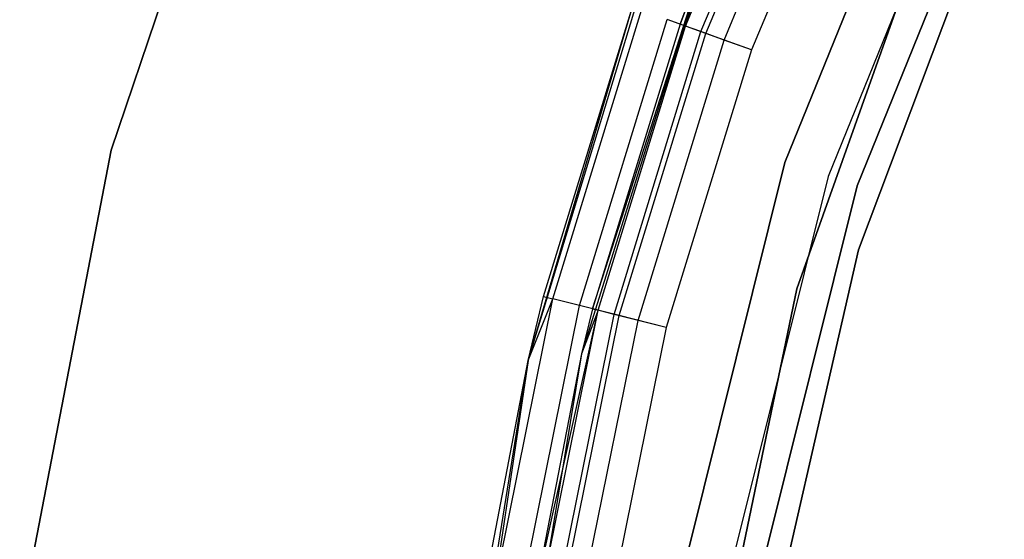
# Model space of a CAD drawing. Extents: x -28.1 to 0, y 0 to 28.1.
# Tile 46 of 215: x -16.81 to -16.043, y 14.476 to 14.881. Entities that reach past the tile are written whole.
import ezdxf

# ---------------------------------------------------------------- set-up
doc = ezdxf.new("R2010")
doc.units = 0
doc.header["$MEASUREMENT"] = 0
doc.layers.get('0').update_dxf_attribs({"color": 13, "linetype": 'CONTINUOUS'})

# ---------------------------------------------------------------- blocks, each defined once
blk = doc.blocks.new('ORTO_VIII_Z_ZAROWKA_OKAPO0')
at = {"color": 0}
for p, q in [((11.67153, 15.04069, 63.76495), (11.79234, 15.3969, 63.76495)), ((11.79234, 15.3969, 63.73345), (11.67153, 15.04069, 63.73345)), ((11.67153, 15.04069, 63.76495), (11.79234, 15.3969, 63.76495)), ((11.79234, 15.3969, 63.73345), (11.67153, 15.04069, 63.73345)), ((12.11845, 15.13721, 64.73243), (12.20768, 15.35069, 64.73243)), ((12.11845, 15.13721, 64.73243), (12.20768, 15.35069, 64.73243)), ((12.13048, 15.13286, 64.75159), (12.21923, 15.34518, 64.75159)), ((12.13048, 15.13286, 64.75159), (12.21923, 15.34518, 64.75159)), ((12.13433, 15.13147, 64.80076), (12.22293, 15.34341, 64.80076)), ((12.13433, 15.13147, 64.80076), (12.22293, 15.34341, 64.80076)), ((12.1485, 15.12635, 64.76439), (12.23653, 15.33693, 64.76439)), ((12.1485, 15.12635, 64.76439), (12.23653, 15.33693, 64.76439)), ((12.25693, 15.3272, 64.80825), (12.16976, 15.11866, 64.80825)), ((12.25693, 15.3272, 64.76888), (12.16976, 15.11866, 64.76888)), ((12.25693, 15.3272, 64.80825), (12.16976, 15.11866, 64.80825)), ((12.25693, 15.3272, 64.76888), (12.16976, 15.11866, 64.76888)), ((12.19588, 15.03104, 2.01962), (12.31347, 15.32209, 2.01962)), ((12.31347, 15.32209, 0.64167), (12.19588, 15.03104, 0.64167)), ((12.19588, 15.03104, 2.01962), (12.31347, 15.32209, 2.01962)), ((12.31347, 15.32209, 0.64167), (12.19588, 15.03104, 0.64167)), ((12.34532, 15.30656, 0.64167), (12.22958, 15.02009, 0.64167)), ((12.34532, 15.30656, 0.64167), (12.22958, 15.02009, 0.64167)), ((12.34532, 15.30656, 0.70072), (12.22958, 15.02009, 0.70072)), ((12.34532, 15.30656, 0.70072), (12.22958, 15.02009, 0.70072)), ((12.25204, 15.0128, 0.70072), (12.36655, 15.2962, 0.70072)), ((12.36655, 15.2962, 2.01962), (12.25204, 15.0128, 2.01962)), ((12.36655, 15.2962, 2.01962), (12.25204, 15.0128, 2.01962)), ((12.25204, 15.0128, 0.70072), (12.36655, 15.2962, 0.70072)), ((12.35779, 15.24081, 1.96056), (12.25297, 14.96304, 1.96056)), ((12.25297, 14.96304, 2.01962), (12.35779, 15.24081, 2.01962)), ((12.25297, 14.96304, 2.01962), (12.35779, 15.24081, 2.01962)), ((12.35779, 15.24081, 1.96056), (12.25297, 14.96304, 1.96056)), ((12.20521, 14.93271, 0.70072), (12.30634, 15.21726, 0.70072)), ((12.30634, 15.21726, 0.64167), (12.20521, 14.93271, 0.64167)), ((12.20521, 14.93271, 0.70072), (12.30634, 15.21726, 0.70072)), ((12.30634, 15.21726, 0.64167), (12.20521, 14.93271, 0.64167)), ((12.136, 15.19662, 63.76495), (12.0376, 14.88209, 63.76495)), ((12.136, 15.19662, 63.76495), (12.0376, 14.88209, 63.76495)), ((12.04621, 14.91712, 64.70983), (12.136, 15.19662, 63.76495)), ((12.04621, 14.91712, 64.70983), (12.136, 15.19662, 63.76495)), ((12.136, 15.19662, 64.70983), (12.11422, 15.13874, 64.70983)), ((12.11422, 15.13874, 64.70983), (12.136, 15.19662, 63.76495)), ((12.11422, 15.13874, 64.70983), (12.136, 15.19662, 63.76495)), ((12.136, 15.19662, 64.70983), (12.11422, 15.13874, 64.70983)), ((12.136, 15.19662, 64.70983), (12.11845, 15.13721, 64.73243)), ((12.136, 15.19662, 64.70983), (12.11845, 15.13721, 64.73243)), ((11.99597, 14.877, 63.76495), (12.09146, 15.19056, 63.76495)), ((11.99597, 14.877, 63.76495), (12.09146, 15.19056, 63.76495)), ((11.99597, 14.877, 63.76495), (12.07719, 15.15212, 64.70983)), ((11.99597, 14.877, 63.76495), (12.07719, 15.15212, 64.70983)), ((12.00805, 14.92681, 64.70983), (12.07719, 15.15212, 64.70983)), ((12.00805, 14.92681, 64.70983), (12.07719, 15.15212, 64.70983)), ((12.01531, 14.92497, 64.74749), (12.08424, 15.14957, 64.74749)), ((12.01531, 14.92497, 64.74749), (12.08424, 15.14957, 64.74749)), ((12.03599, 14.91972, 64.77942), (12.1043, 15.14232, 64.77942)), ((12.03599, 14.91972, 64.77942), (12.1043, 15.14232, 64.77942)), ((12.13433, 15.13147, 64.80076), (12.1043, 15.14232, 64.77942)), ((12.13433, 15.13147, 64.80076), (12.1043, 15.14232, 64.77942)), ((12.11422, 15.13874, 64.70983), (12.04621, 14.91712, 64.70983)), ((12.11422, 15.13874, 64.70983), (12.04621, 14.91712, 64.70983)), ((12.05057, 14.91602, 64.73243), (12.11845, 15.13721, 64.73243)), ((12.05057, 14.91602, 64.73243), (12.11845, 15.13721, 64.73243)), ((12.06297, 14.91287, 64.75159), (12.13048, 15.13286, 64.75159)), ((12.06297, 14.91287, 64.75159), (12.13048, 15.13286, 64.75159)), ((12.11845, 15.13721, 64.73243), (12.11422, 15.13874, 64.70983)), ((12.11845, 15.13721, 64.73243), (12.11422, 15.13874, 64.70983)), ((12.13048, 15.13286, 64.75159), (12.11845, 15.13721, 64.73243)), ((12.13048, 15.13286, 64.75159), (12.11845, 15.13721, 64.73243)), ((12.1485, 15.12635, 64.76439), (12.13048, 15.13286, 64.75159)), ((12.1485, 15.12635, 64.76439), (12.13048, 15.13286, 64.75159)), ((12.06694, 14.91186, 64.80076), (12.13433, 15.13147, 64.80076)), ((12.06694, 14.91186, 64.80076), (12.13433, 15.13147, 64.80076)), ((12.08154, 14.90815, 64.76439), (12.1485, 15.12635, 64.76439)), ((12.08154, 14.90815, 64.76439), (12.1485, 15.12635, 64.76439)), ((12.16976, 15.11866, 64.80825), (12.13433, 15.13147, 64.80076)), ((12.16976, 15.11866, 64.80825), (12.13433, 15.13147, 64.80076)), ((12.16976, 15.11866, 64.76888), (12.1485, 15.12635, 64.76439)), ((12.16976, 15.11866, 64.76888), (12.1485, 15.12635, 64.76439)), ((12.16976, 15.11866, 64.80825), (12.10345, 14.90259, 64.80825)), ((12.16976, 15.11866, 64.76888), (12.10345, 14.90259, 64.76888)), ((12.16976, 15.11866, 64.80825), (12.10345, 14.90259, 64.80825)), ((12.16976, 15.11866, 64.76888), (12.10345, 14.90259, 64.76888)), ((11.60036, 14.67134, 63.76495), (11.67153, 15.04069, 63.76495)), ((11.67153, 15.04069, 63.73345), (11.60036, 14.67134, 63.73345)), ((11.60036, 14.67134, 63.76495), (11.67153, 15.04069, 63.76495)), ((11.67153, 15.04069, 63.73345), (11.60036, 14.67134, 63.73345)), ((11.67153, 15.04069, 63.76495), (11.67153, 15.04069, 63.73345)), ((11.67153, 15.04069, 63.76495), (11.67153, 15.04069, 63.73345)), ((12.11994, 14.72646, 2.01962), (12.19588, 15.03104, 2.01962)), ((12.19588, 15.03104, 0.64167), (12.11994, 14.72646, 0.64167)), ((12.11994, 14.72646, 2.01962), (12.19588, 15.03104, 2.01962)), ((12.19588, 15.03104, 0.64167), (12.11994, 14.72646, 0.64167)), ((12.19588, 15.03104, 2.01962), (12.19588, 15.03104, 0.64167)), ((12.19588, 15.03104, 2.01962), (12.19588, 15.03104, 0.64167)), ((12.22958, 15.02009, 0.64167), (12.15483, 14.72031, 0.64167)), ((12.22958, 15.02009, 0.64167), (12.15483, 14.72031, 0.64167)), ((12.22958, 15.02009, 0.70072), (12.15483, 14.72031, 0.70072)), ((12.22958, 15.02009, 0.70072), (12.15483, 14.72031, 0.70072)), ((12.22958, 15.02009, 0.64167), (12.22958, 15.02009, 0.70072)), ((12.22958, 15.02009, 0.64167), (12.22958, 15.02009, 0.70072)), ((12.1781, 14.71621, 0.70072), (12.25204, 15.0128, 0.70072)), ((12.25204, 15.0128, 2.01962), (12.1781, 14.71621, 2.01962)), ((12.25204, 15.0128, 2.01962), (12.1781, 14.71621, 2.01962)), ((12.1781, 14.71621, 0.70072), (12.25204, 15.0128, 0.70072)), ((12.25204, 15.0128, 0.70072), (12.25204, 15.0128, 2.01962)), ((12.25204, 15.0128, 0.70072), (12.25204, 15.0128, 2.01962)), ((12.25297, 14.96304, 1.96056), (12.18695, 14.67359, 1.96056)), ((12.18695, 14.67359, 2.01962), (12.25297, 14.96304, 2.01962)), ((12.18695, 14.67359, 2.01962), (12.25297, 14.96304, 2.01962)), ((12.25297, 14.96304, 1.96056), (12.18695, 14.67359, 1.96056)), ((12.25297, 14.96304, 1.96056), (12.25297, 14.96304, 2.01962)), ((12.25297, 14.96304, 1.96056), (12.25297, 14.96304, 2.01962)), ((11.99597, 14.877, 63.76495), (12.00805, 14.92681, 64.70983)), ((11.99597, 14.877, 64.70983), (12.00805, 14.92681, 64.70983)), ((11.99597, 14.877, 63.76495), (12.00805, 14.92681, 64.70983)), ((11.99597, 14.877, 64.70983), (12.00805, 14.92681, 64.70983)), ((12.00805, 14.92681, 64.70983), (12.01531, 14.92497, 64.74749)), ((12.00805, 14.92681, 64.70983), (12.01531, 14.92497, 64.74749)), ((12.14377, 14.63704, 0.70072), (12.20521, 14.93271, 0.70072)), ((12.20521, 14.93271, 0.64167), (12.14377, 14.63704, 0.64167)), ((12.14377, 14.63704, 0.70072), (12.20521, 14.93271, 0.70072)), ((12.20521, 14.93271, 0.64167), (12.14377, 14.63704, 0.64167)), ((12.20521, 14.93271, 0.70072), (12.20521, 14.93271, 0.64167)), ((12.20521, 14.93271, 0.70072), (12.20521, 14.93271, 0.64167)), ((11.96873, 14.69469, 64.74749), (12.01531, 14.92497, 64.74749)), ((11.96873, 14.69469, 64.74749), (12.01531, 14.92497, 64.74749)), ((11.98983, 14.69149, 64.77942), (12.03599, 14.91972, 64.77942)), ((11.98983, 14.69149, 64.77942), (12.03599, 14.91972, 64.77942)), ((11.99597, 14.877, 64.70983), (12.01531, 14.92497, 64.74749)), ((11.99597, 14.877, 64.70983), (12.01531, 14.92497, 64.74749)), ((12.03599, 14.91972, 64.77942), (12.01531, 14.92497, 64.74749)), ((12.03599, 14.91972, 64.77942), (12.01531, 14.92497, 64.74749)), ((12.06694, 14.91186, 64.80076), (12.03599, 14.91972, 64.77942)), ((12.06694, 14.91186, 64.80076), (12.03599, 14.91972, 64.77942)), ((12.00025, 14.68991, 64.70983), (12.05057, 14.91602, 64.73243)), ((12.00025, 14.68991, 64.70983), (12.05057, 14.91602, 64.73243)), ((12.00469, 14.68923, 64.73243), (12.05057, 14.91602, 64.73243)), ((12.00469, 14.68923, 64.73243), (12.05057, 14.91602, 64.73243)), ((12.01735, 14.68732, 64.75159), (12.06297, 14.91287, 64.75159)), ((12.01735, 14.68732, 64.75159), (12.06297, 14.91287, 64.75159)), ((12.0214, 14.6867, 64.80076), (12.06694, 14.91186, 64.80076)), ((12.0214, 14.6867, 64.80076), (12.06694, 14.91186, 64.80076)), ((12.04621, 14.91712, 64.70983), (12.0376, 14.88209, 63.76495)), ((12.04621, 14.91712, 64.70983), (12.0376, 14.88209, 63.76495)), ((12.04621, 14.91712, 64.70983), (12.0376, 14.88209, 64.70983)), ((12.04621, 14.91712, 64.70983), (12.0376, 14.88209, 64.70983)), ((12.05057, 14.91602, 64.73243), (12.0376, 14.88209, 64.70983)), ((12.05057, 14.91602, 64.73243), (12.0376, 14.88209, 64.70983)), ((12.04621, 14.91712, 64.70983), (12.05057, 14.91602, 64.73243)), ((12.04621, 14.91712, 64.70983), (12.05057, 14.91602, 64.73243)), ((12.06297, 14.91287, 64.75159), (12.05057, 14.91602, 64.73243)), ((12.06297, 14.91287, 64.75159), (12.05057, 14.91602, 64.73243)), ((12.08154, 14.90815, 64.76439), (12.06297, 14.91287, 64.75159)), ((12.08154, 14.90815, 64.76439), (12.06297, 14.91287, 64.75159)), ((12.10345, 14.90259, 64.80825), (12.06694, 14.91186, 64.80076)), ((12.10345, 14.90259, 64.80825), (12.06694, 14.91186, 64.80076)), ((12.03629, 14.68444, 64.76439), (12.08154, 14.90815, 64.76439)), ((12.03629, 14.68444, 64.76439), (12.08154, 14.90815, 64.76439)), ((12.10345, 14.90259, 64.80825), (12.05864, 14.68106, 64.80825)), ((12.10345, 14.90259, 64.76888), (12.05864, 14.68106, 64.76888)), ((12.10345, 14.90259, 64.80825), (12.05864, 14.68106, 64.80825)), ((12.10345, 14.90259, 64.76888), (12.05864, 14.68106, 64.76888)), ((12.10345, 14.90259, 64.76888), (12.08154, 14.90815, 64.76439)), ((12.10345, 14.90259, 64.76888), (12.08154, 14.90815, 64.76439)), ((12.0376, 14.88209, 63.76495), (11.98393, 14.55693, 63.76495)), ((12.0376, 14.88209, 63.76495), (11.98393, 14.55693, 63.76495)), ((12.0376, 14.88209, 63.76495), (12.00025, 14.68991, 64.70983)), ((12.0376, 14.88209, 64.70983), (12.00025, 14.68991, 64.70983)), ((12.0376, 14.88209, 63.76495), (12.00025, 14.68991, 64.70983)), ((12.0376, 14.88209, 64.70983), (12.00025, 14.68991, 64.70983)), ((12.0376, 14.88209, 64.70983), (12.0376, 14.88209, 63.76495)), ((12.0376, 14.88209, 64.70983), (12.0376, 14.88209, 63.76495)), ((11.94406, 14.55336, 63.76495), (11.99597, 14.877, 63.76495)), ((11.94406, 14.55336, 63.76495), (11.99597, 14.877, 63.76495)), ((11.96133, 14.69581, 64.70983), (11.99597, 14.877, 63.76495)), ((11.96133, 14.69581, 64.70983), (11.99597, 14.877, 63.76495)), ((11.96133, 14.69581, 64.70983), (11.99597, 14.877, 64.70983)), ((11.96133, 14.69581, 64.70983), (11.99597, 14.877, 64.70983)), ((11.99597, 14.877, 64.70983), (11.96873, 14.69469, 64.74749)), ((11.99597, 14.877, 64.70983), (11.96873, 14.69469, 64.74749)), ((11.99597, 14.877, 64.70983), (11.99597, 14.877, 63.76495)), ((11.99597, 14.877, 64.70983), (11.99597, 14.877, 63.76495))]:
    blk.add_line(p, q, dxfattribs=at)

msp = doc.modelspace()

# ---------------------------------------------------------------- block references
at = {"color": 0}
msp.add_blockref('ORTO_VIII_Z_ZAROWKA_OKAPO0', (-28.41, -0.26151, -0.64167), dxfattribs=at)

doc.saveas('drawing.dxf')
